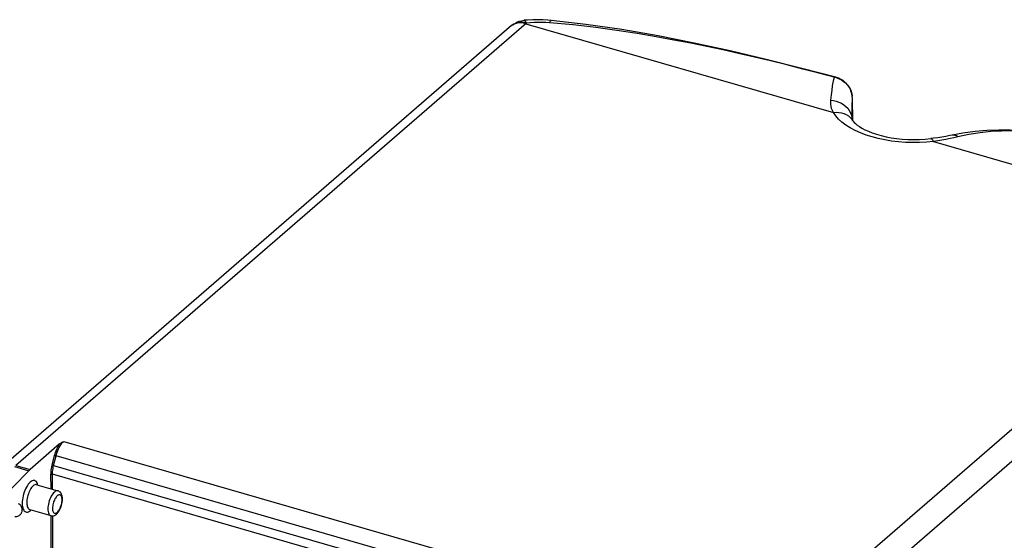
# Model space of a CAD drawing. Header units: millimetres. Extents: x 0 to 210, y 0 to 297.
# Tile 21 of 22: x 108 to 140, y 238 to 255. Entities that reach past the tile are written whole.
import ezdxf

# ---------------------------------------------------------------- set-up
doc = ezdxf.new("R2010")
doc.units = ezdxf.units.MM
doc.header["$LTSCALE"] = 19.36
doc.layers.get('0').update_dxf_attribs({"linetype": 'CONTINUOUS'})

msp = doc.modelspace()

# ---------------------------------------------------------------- linework, layer by layer
at = {"color": 7, "linetype": 'Continuous'}
for p, q in [((123.703143, 255.142849), (106.90274, 240.593323)), ((123.702802, 255.142557), (123.738554, 255.171497)), ((134.9373, 252.009554), (134.922368, 252.745588)), ((134.925482, 252.026583), (134.92558, 252.026421)), ((134.92558, 252.026421), (134.945859, 251.997235)), ((108.825885, 241.381368), (107.854313, 240.539962)), ((107.810002, 240.498201), (106.265033, 238.92343)), ((108.072774, 240.038592), (108.770839, 239.837078)), ((107.843496, 239.21903), (108.534814, 239.019463)), ((107.843598, 239.219), (107.843703, 239.218975))]:
    msp.add_line(p, q, dxfattribs=at)
at = {"color": 9, "linetype": 'Continuous'}
for p, q in [((124.188195, 255.224841), (107.387198, 240.674807)), ((123.759663, 255.177727), (123.705762, 255.143656)), ((124.166698, 255.20628), (134.293169, 252.28302)), ((134.91635, 252.82395), (134.916766, 252.822684)), ((134.922368, 252.745588), (134.922407, 252.741763)), ((134.922407, 252.741763), (134.922368, 252.745587)), ((134.905823, 252.115259), (134.911331, 252.053174)), ((137.591652, 251.33083), (147.718123, 248.407569)), ((130.938623, 233.876096), (147.739712, 248.426104)), ((131.521986, 233.332143), (148.301484, 247.863614)), ((108.963447, 241.463852), (131.517165, 234.953155)), ((108.581386, 240.677484), (108.661443, 240.995932)), ((108.629456, 240.666396), (108.709496, 240.984771)), ((131.070519, 234.529699), (108.709496, 240.984771)), ((107.342442, 240.633174), (107.810002, 240.498201)), ((107.387198, 240.674807), (107.854313, 240.539962)), ((108.629456, 240.666396), (130.774789, 234.273589)), ((108.54332, 239.902757), (108.541598, 240.372718)), ((108.593939, 239.888144), (108.592139, 240.379452)), ((130.516959, 234.050302), (108.592139, 240.379452)), ((108.113903, 240.026719), (108.111423, 240.037836)), ((108.90483, 239.499739), (108.906205, 239.536703)), ((107.612597, 239.273605), (107.626321, 239.233686)), ((107.865956, 239.189875), (107.883967, 239.207347)), ((108.534765, 239.019478), (108.534814, 239.019463)), ((108.554651, 236.809451), (108.546555, 239.019521)), ((108.605192, 236.816222), (108.597142, 239.01369))]:
    msp.add_line(p, q, dxfattribs=at)
for points in [[(124.188197, 255.224842), (124.1146, 255.241639), (124.042568, 255.249862), (123.972082, 255.249353), (123.904417, 255.240079), (123.840454, 255.222253), (123.780945, 255.196005), (123.726823, 255.161805), (123.681717, 255.124343)], [(124.166698, 255.20628), (124.093115, 255.222908), (124.020635, 255.231045), (123.950241, 255.230615), (123.882748, 255.221527), (123.818926, 255.203809), (123.759663, 255.177727)], [(124.188197, 255.224842), (124.16968, 255.265794), (124.150199, 255.295369), (124.131919, 255.313074), (124.113054, 255.318521)], [(124.955711, 255.23902), (124.828825, 255.247398), (124.701194, 255.251697), (124.572499, 255.251748), (124.443682, 255.247397), (124.315685, 255.238495), (124.188195, 255.224841)], [(124.955711, 255.23902), (124.969679, 255.27446), (124.983064, 255.299139), (124.99566, 255.312677), (125.004921, 255.315351)], [(134.411023, 253.425024), (133.814748, 253.581337), (133.291915, 253.715704), (132.759475, 253.849446), (132.224749, 253.980404), (131.694433, 254.106563), (131.167925, 254.227871), (130.651238, 254.342818), (130.131272, 254.45391), (129.600867, 254.562395), (129.04811, 254.669557), (128.457487, 254.777226), (127.83243, 254.882755), (127.172024, 254.98426), (126.473797, 255.079416), (125.734693, 255.16513), (124.955711, 255.23902)], [(134.20901, 252.689162), (134.228989, 252.866353), (134.249521, 253.023292), (134.26988, 253.159967), (134.290195, 253.276062), (134.310623, 253.37137), (134.330502, 253.446105)], [(134.330502, 253.446105), (134.359753, 253.448044), (134.37306, 253.445627)], [(134.411023, 253.425024), (134.488885, 253.395161), (134.562733, 253.356837), (134.631752, 253.31056), (134.695069, 253.256909), (134.751867, 253.196584), (134.801448, 253.130319), (134.843148, 253.059008), (134.876482, 252.983468), (134.900971, 252.904797), (134.91635, 252.82395)], [(134.293169, 252.28302), (134.261962, 252.352789), (134.237595, 252.422236), (134.219999, 252.491332), (134.209314, 252.559245), (134.205677, 252.625188), (134.20901, 252.689162)], [(134.20901, 252.689161), (134.3012, 252.679814), (134.391381, 252.660106), (134.478137, 252.630346), (134.560104, 252.591002), (134.635993, 252.542692), (134.704614, 252.486176), (134.764886, 252.422341), (134.815864, 252.35219), (134.856746, 252.276827), (134.88689, 252.197434), (134.905823, 252.115259)], [(134.913326, 252.049076), (134.915075, 252.342334), (134.916463, 252.470237), (134.918153, 252.579573), (134.920133, 252.670049), (134.922407, 252.741763)], [(134.293169, 252.28302), (134.384567, 252.291542), (134.474435, 252.289198), (134.56127, 252.276027), (134.643619, 252.25225), (134.720104, 252.218264), (134.789445, 252.174639), (134.850482, 252.122104), (134.902194, 252.061539), (134.925482, 252.026583)], [(137.591652, 251.33083), (137.362922, 251.309198), (137.132485, 251.297233), (136.899364, 251.294934), (136.66649, 251.302303), (136.436048, 251.319416), (136.2093, 251.346048), (135.987704, 251.38212), (135.772852, 251.427274), (135.566388, 251.48128), (135.369616, 251.543679), (135.183981, 251.614135), (135.010705, 251.692053), (134.851202, 251.776921), (134.706341, 251.868149), (134.577141, 251.965302), (134.464562, 252.067396), (134.370067, 252.17316), (134.293169, 252.28302)], [(138.388838, 251.482545), (138.341883, 251.513366), (138.295106, 251.533195), (138.249242, 251.541719), (138.20413, 251.538628)], [(140.513947, 251.661098), (140.177608, 251.677711), (139.833184, 251.675924), (139.480832, 251.655673), (139.121921, 251.616726), (138.75785, 251.558965), (138.388838, 251.482549)], [(137.591652, 251.33083), (137.57, 251.371986), (137.548711, 251.401731), (137.52814, 251.419565), (137.508632, 251.425192), (137.506121, 251.425011)], [(138.388838, 251.482549), (138.262601, 251.454051), (138.13325, 251.42649), (138.000404, 251.399993), (137.865302, 251.374964), (137.729182, 251.351858), (137.591652, 251.33083)], [(108.709496, 240.984771), (108.725908, 241.044376), (108.744987, 241.103007), (108.766532, 241.160033), (108.7903, 241.214785), (108.816016, 241.266624), (108.843405, 241.314997), (108.872173, 241.359378), (108.901996, 241.399266), (108.932541, 241.434214), (108.963473, 241.463845)], [(108.661443, 240.995932), (108.675966, 241.049317), (108.692382, 241.101659), (108.710761, 241.153154), (108.730896, 241.203218), (108.752674, 241.251471), (108.775887, 241.297511), (108.80026, 241.340744), (108.825885, 241.381368)], [(108.709507, 240.984815), (108.700676, 240.987205), (108.691358, 240.989579), (108.682184, 240.991775), (108.673775, 240.993646), (108.666702, 240.995063), (108.661443, 240.995932)], [(108.541598, 240.372718), (108.542571, 240.420639), (108.545849, 240.470029), (108.551472, 240.521191), (108.559322, 240.573221), (108.56928, 240.625218), (108.581386, 240.677484)], [(108.629449, 240.666367), (108.620617, 240.668758), (108.611298, 240.671131), (108.602124, 240.673328), (108.593715, 240.675198), (108.586643, 240.676615), (108.581386, 240.677484)], [(108.592139, 240.379452), (108.593039, 240.424632), (108.596115, 240.471339), (108.601342, 240.519233), (108.60868, 240.567952), (108.618076, 240.617126), (108.629456, 240.666396)], [(108.111423, 240.037836), (108.097699, 240.077756), (108.080516, 240.111372), (108.060185, 240.138399), (108.036933, 240.158319), (108.011156, 240.17099), (107.983175, 240.176068), (107.953445, 240.17364), (107.922372, 240.163577), (107.890429, 240.146187), (107.858065, 240.121567), (107.825757, 240.090225), (107.793985, 240.05248), (107.763193, 240.009011), (107.733858, 239.960331), (107.70637, 239.907256), (107.681177, 239.85047), (107.658593, 239.790878), (107.639013, 239.729311), (107.622648, 239.666671), (107.609801, 239.603815), (107.600593, 239.541699), (107.595274, 239.481719), (107.59376, 239.423409)], [(108.592139, 240.37949), (108.583217, 240.381274), (108.573642, 240.381865), (108.564066, 240.381221), (108.555143, 240.379387), (108.547479, 240.376487), (108.541598, 240.372718)], [(108.072775, 240.038592), (108.053405, 240.041756), (108.02978, 240.039786), (108.005115, 240.031827), (107.979766, 240.017996), (107.9541, 239.998491), (107.928492, 239.973599), (107.903318, 239.943684), (107.878942, 239.90918), (107.85572, 239.870588), (107.83399, 239.828473), (107.814069, 239.783446), (107.796248, 239.736168), (107.780791, 239.687342), (107.767915, 239.637652), (107.757804, 239.5878), (107.750613, 239.538522), (107.746449, 239.490543), (107.745386, 239.444564)], [(108.770839, 239.837078), (108.759199, 239.839519), (108.73424, 239.839222), (108.707887, 239.831893), (108.680593, 239.817659), (108.652824, 239.796762), (108.625054, 239.76956), (108.59776, 239.736518), (108.571408, 239.698203), (108.54645, 239.655269), (108.523311, 239.608451), (108.502388, 239.55855), (108.48404, 239.50642), (108.468579, 239.452953), (108.456271, 239.399063), (108.447325, 239.345673), (108.441896, 239.293697), (108.440076, 239.244024)], [(108.894277, 239.630322), (108.885206, 239.654485), (108.873772, 239.674224), (108.860227, 239.689334), (108.844754, 239.699431), (108.827661, 239.704472), (108.809202, 239.704242), (108.789723, 239.698876), (108.769538, 239.688334), (108.749005, 239.672926), (108.728471, 239.652791), (108.708283, 239.628391), (108.6888, 239.600038), (108.670335, 239.56831), (108.653234, 239.533672), (108.637751, 239.496782), (108.624198, 239.458222), (108.612754, 239.418686), (108.603672, 239.378824), (108.597047, 239.339349), (108.59308, 239.301302), (108.591705, 239.264338)], [(108.906205, 239.536703), (108.904843, 239.571189), (108.90089, 239.602314), (108.894277, 239.630322)], [(107.59376, 239.423409), (107.596225, 239.368815), (107.602473, 239.318996), (107.612597, 239.273605)], [(107.626321, 239.233686), (107.643505, 239.200069), (107.663836, 239.173042), (107.687088, 239.153122), (107.712865, 239.140451), (107.740846, 239.135373), (107.770575, 239.137801), (107.801648, 239.147864), (107.833591, 239.165254), (107.865956, 239.189875)], [(107.745386, 239.444564), (107.747428, 239.401358), (107.752538, 239.361448), (107.760661, 239.325408), (107.771669, 239.293806), (107.785382, 239.267132), (107.801606, 239.245737), (107.820112, 239.22992), (107.840631, 239.219914), (107.843496, 239.21903)], [(108.440076, 239.244024), (108.441896, 239.197507), (108.447325, 239.154934), (108.45627, 239.117036), (108.468579, 239.084461), (108.484043, 239.05777), (108.502394, 239.03742), (108.523316, 239.023761), (108.534765, 239.019478)], [(108.591705, 239.264338), (108.593067, 239.229852), (108.597021, 239.198727), (108.603634, 239.170719), (108.612704, 239.146556), (108.624139, 239.126817), (108.637683, 239.111707), (108.653156, 239.101611), (108.670249, 239.096569), (108.688708, 239.096799), (108.708187, 239.102165), (108.728372, 239.112707), (108.748905, 239.128116), (108.769439, 239.14825), (108.789627, 239.17265), (108.80911, 239.201003), (108.827575, 239.232731), (108.844677, 239.267369), (108.860159, 239.304259), (108.873713, 239.342819), (108.885156, 239.382355), (108.894238, 239.422217), (108.900864, 239.461693), (108.90483, 239.499739)]]:
    msp.add_lwpolyline(points, dxfattribs=at)
at = {"color": 7, "linetype": 'Continuous'}
for points in [[(123.738554, 255.171497), (123.807897, 255.218216), (123.880404, 255.256062), (123.956414, 255.2856), (124.036418, 255.306845), (124.113048, 255.31852)], [(125.004924, 255.315351), (124.897081, 255.324831), (124.732349, 255.334669), (124.565825, 255.338794), (124.398146, 255.336828), (124.229927, 255.328387), (124.113115, 255.31852)], [(134.37335, 253.445551), (133.25811, 253.73768), (132.081695, 254.03213), (130.899396, 254.310832), (129.712787, 254.569726), (128.523312, 254.804563), (127.332275, 255.010992), (126.140984, 255.184551), (125.004922, 255.315352)], [(134.922368, 252.745588), (134.916766, 252.822684), (134.903327, 252.898022), (134.882659, 252.970174), (134.854881, 253.03966), (134.819742, 253.106807), (134.777574, 253.170477), (134.728716, 253.229848), (134.673469, 253.284266), (134.612206, 253.333049), (134.545505, 253.375436), (134.473988, 253.41076), (134.398537, 253.438347), (134.37306, 253.445627)], [(134.925483, 252.026584), (134.919023, 252.037738), (134.911602, 252.052507), (134.908986, 252.058945)], [(134.945859, 251.997235), (134.977384, 251.960603), (135.021173, 251.918201), (135.077994, 251.871475), (135.14882, 251.821474), (135.233786, 251.769678), (135.333121, 251.717273), (135.446513, 251.665554), (135.573629, 251.61564), (135.713561, 251.568704), (135.865275, 251.525764), (136.027472, 251.487736), (136.198653, 251.455404), (136.377285, 251.429399), (136.561694, 251.410228), (136.75008, 251.398264), (136.940571, 251.393739), (137.131318, 251.396743), (137.320314, 251.407219), (137.506121, 251.425011)], [(138.20413, 251.538628), (138.131028, 251.523899), (138.000001, 251.499074), (137.8659, 251.47582), (137.72918, 251.454463), (137.590331, 251.435317), (137.506108, 251.42501)], [(140.430617, 251.682741), (140.114247, 251.703026), (139.737245, 251.708445), (139.350967, 251.693899), (138.957449, 251.659084), (138.558808, 251.603984), (138.204105, 251.538624)], [(108.825885, 241.381368), (108.843766, 241.395154), (108.863872, 241.408875), (108.886396, 241.422485), (108.910757, 241.436122), (108.936377, 241.449927), (108.963447, 241.463852)], [(108.921076, 239.564453), (108.918866, 239.613556), (108.912496, 239.657718), (108.902232, 239.697204), (108.888316, 239.732026), (108.870975, 239.762236), (108.850448, 239.78787), (108.827374, 239.808612), (108.801787, 239.824755), (108.773927, 239.836155), (108.770888, 239.837064)], [(108.534765, 239.019478), (108.561495, 239.014027), (108.59296, 239.013067), (108.625163, 239.01787), (108.657514, 239.028599), (108.689478, 239.045292), (108.720889, 239.068086), (108.751573, 239.09712), (108.781809, 239.133146), (108.81006, 239.174616), (108.834913, 239.218782), (108.856816, 239.265504), (108.87558, 239.31372), (108.891291, 239.363134), (108.903877, 239.413315), (108.913197, 239.463854), (108.919049, 239.514519), (108.921076, 239.564453)], [(107.346657, 238.989503), (107.380559, 238.987749), (107.414683, 238.991247), (107.446799, 238.999596), (107.474914, 239.011412), (107.499587, 239.025904), (107.521047, 239.042445), (107.539175, 239.060195), (107.554279, 239.078687), (107.566468, 239.097246), (107.576256, 239.115881), (107.583851, 239.134284), (107.589619, 239.15274), (107.593728, 239.171444), (107.596177, 239.190056), (107.597046, 239.20968)], [(107.597046, 239.20968), (107.595992, 239.231285), (107.592551, 239.254125), (107.586283, 239.277966), (107.576681, 239.302562), (107.563257, 239.327411), (107.54567, 239.351706), (107.523573, 239.374676), (107.497465, 239.394876), (107.468315, 239.411137)]]:
    msp.add_lwpolyline(points, dxfattribs=at)
msp.add_ellipse((107.862003, 239.656562), major_axis=(0.27429, 0.97986), ratio=0.437352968, start_param=0.58446299, end_param=0.671729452, dxfattribs=at)

doc.saveas('drawing.dxf')
